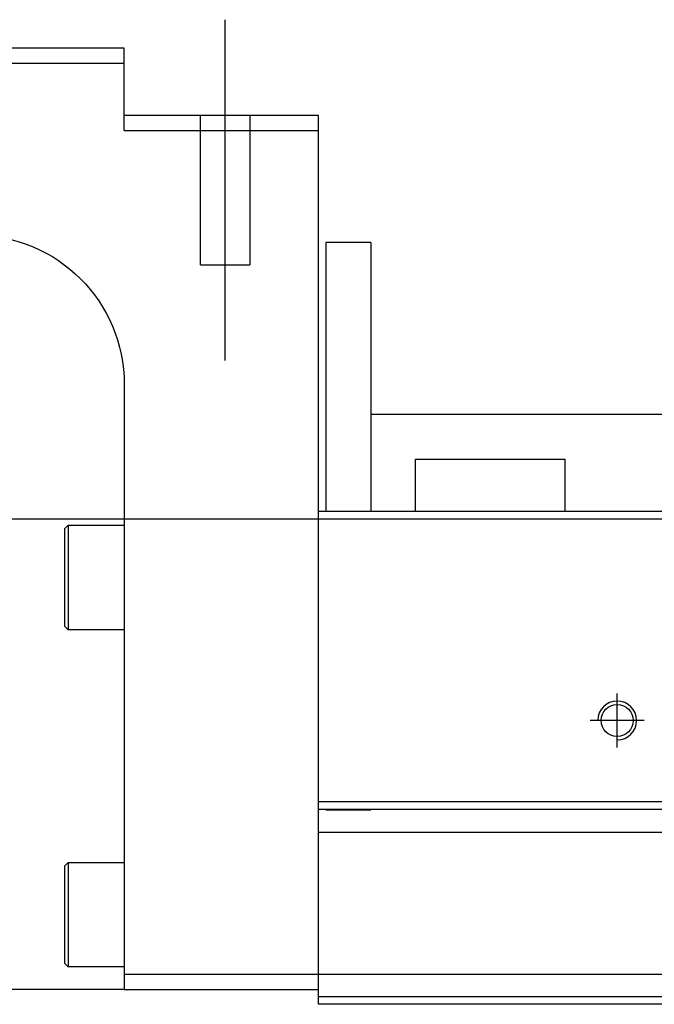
# Model space of a CAD drawing. Header units: millimetres. Extents: x -1108 to 3135, y -1596 to 860.
# Tile 229 of 256: x -890 to -847, y -237 to -171. Entities that reach past the tile are written whole.
import ezdxf
from ezdxf.lldxf.tags import DXFTag

# ---------------------------------------------------------------- set-up
doc = ezdxf.new("R2010")
doc.units = ezdxf.units.MM
doc.layers.get('0').update_dxf_attribs({"linetype": 'CONTINUOUS'})
tags = doc.linetypes.add('DASHED', pattern=[25.72, 12.86, -12.86]).pattern_tags.tags
tags[6:7] = [DXFTag(74, 4), DXFTag(75, 0), DXFTag(340, '0'), DXFTag(46, 0.0), DXFTag(50, 0.0), DXFTag(44, 0.0), DXFTag(45, 0.0)]
tags[4:5] = [DXFTag(74, 4), DXFTag(75, 0), DXFTag(340, '0'), DXFTag(46, 0.0), DXFTag(50, 0.0), DXFTag(44, 0.0), DXFTag(45, 0.0)]

msp = doc.modelspace()

# ---------------------------------------------------------------- linework, layer by layer
at = {"ltscale": 0.2}
for p, q in [((-875.934, -194.251), (-875.934, -171.426)), ((-849.684, -220.139), (-849.684, -216.539)), ((-847.884, -218.339), (-851.484, -218.339))]:
    msp.add_line(p, q, dxfattribs=at)
at = {"linetype": 'Continuous'}
for p, q in [((-882.684, -173.339), (-956.684, -173.339)), ((-882.684, -174.339), (-882.684, -173.339)), ((-956.684, -174.339), (-882.684, -174.339)), ((-882.684, -178.839), (-882.684, -174.339)), ((-869.684, -177.839), (-882.684, -177.839)), ((-869.684, -178.839), (-869.684, -177.839)), ((-882.684, -178.839), (-869.684, -178.839)), ((-869.684, -203.34), (-869.684, -178.839)), ((-866.184, -186.339), (-869.184, -186.339)), ((-869.184, -186.339), (-869.184, -204.339)), ((-866.184, -186.339), (-866.184, -204.339)), ((-882.684, -195.839), (-882.684, -235.339)), ((-866.178, -197.839), (-831.934, -197.839)), ((-863.184, -200.839), (-853.184, -200.839)), ((-863.184, -204.339), (-863.184, -200.839)), ((-853.184, -200.839), (-853.184, -204.339)), ((-869.684, -204.339), (-869.684, -203.339)), ((-606.51, -204.339), (-869.684, -204.339)), ((-869.684, -223.789), (-869.684, -204.339)), ((-886.684, -205.519), (-886.434, -205.269)), ((-886.684, -205.519), (-886.684, -208.769)), ((-886.434, -205.269), (-882.684, -205.269)), ((-886.434, -205.269), (-886.434, -208.769)), ((-886.684, -208.769), (-886.684, -212.019)), ((-886.434, -208.769), (-886.434, -212.269)), ((-886.434, -212.269), (-886.684, -212.019)), ((-882.684, -212.269), (-886.434, -212.269)), ((-611.196, -223.789), (-869.684, -223.789)), ((-869.684, -224.289), (-869.684, -223.789)), ((-869.684, -235.339), (-869.684, -224.289)), ((-886.684, -228.089), (-886.434, -227.839)), ((-886.434, -227.839), (-882.684, -227.839)), ((-886.434, -227.839), (-886.434, -231.339)), ((-886.684, -228.089), (-886.684, -231.339)), ((-886.684, -231.339), (-886.684, -234.589)), ((-886.434, -231.339), (-886.434, -234.839)), ((-886.434, -234.839), (-886.684, -234.589)), ((-882.684, -234.839), (-886.434, -234.839)), ((-882.684, -235.339), (-882.684, -236.339)), ((-869.684, -235.339), (-882.684, -235.339)), ((-613.979, -235.339), (-869.684, -235.339)), ((-869.684, -237.339), (-869.684, -235.339)), ((-882.684, -236.339), (-942.684, -236.339)), ((-882.684, -236.339), (-869.684, -236.339)), ((-614.461, -237.339), (-869.684, -237.339))]:
    msp.add_line(p, q, dxfattribs=at)
at = {"linetype": 'DASHED'}
for p, q in [((-877.584, -187.839), (-877.584, -177.839)), ((-874.284, -177.839), (-874.284, -187.839)), ((-877.584, -187.839), (-874.284, -187.839)), ((-866.184, -224.339), (-869.184, -224.339)), ((-611.69, -225.839), (-869.684, -225.839)), ((-614.341, -236.839), (-869.684, -236.839))]:
    msp.add_line(p, q, dxfattribs=at)
msp.add_line((-957.684, -204.839), (-415.684, -204.839))
at = {"linetype": 'Continuous'}
msp.add_circle((-849.684, -218.339), 1.075, dxfattribs=at)
at = {"linetype": 'Continuous', "extrusion": (0, 0, -1)}
msp.add_arc((892.684, -195.839), 10, 90, 180, dxfattribs=at)
msp.add_arc((-849.684, -218.339), 1.3, 270, 180)
at = {"linetype": 'Continuous'}
msp.add_open_spline([(-611.317, -224.289), (-869.684, -224.289)], degree=1, dxfattribs=at)

doc.saveas('drawing.dxf')
